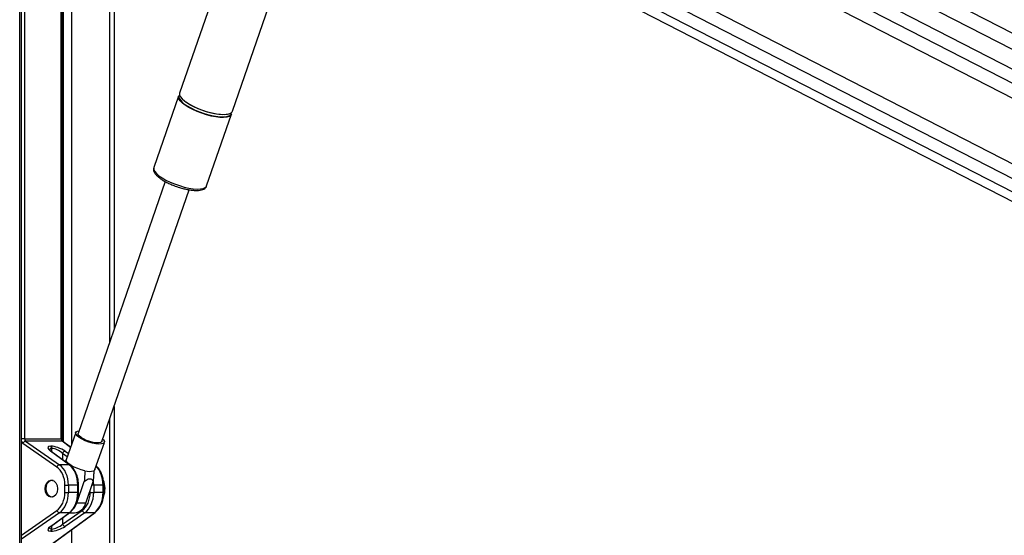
# Model space of a CAD drawing. Header units: millimetres. Extents: x 20 to 19631, y 28 to 16288.
# Tile 44 of 124: x 6239 to 7019, y 7142 to 7551. Entities that reach past the tile are written whole.
import ezdxf

# ---------------------------------------------------------------- set-up
doc = ezdxf.new("R2010")
doc.units = ezdxf.units.MM
doc.header["$LTSCALE"] = 2

msp = doc.modelspace()

# ---------------------------------------------------------------- linework, layer by layer
at = {"color": 8, "linetype": 'Continuous', "lineweight": 25}
for p, q in [((6329.46, 7897.75), (7529.97, 7280.8)), ((6332.01, 7867.99), (7503.36, 7266.02)), ((6332.48, 7856.64), (7319.41, 7349.45)), ((6323.7, 7785.45), (7302.15, 7282.62)), ((6317.82, 7777.89), (7412.28, 7215.44)), ((6239.08, 6590.02), (6239.08, 7760.96)), ((6242.86, 7760.96), (6242.86, 7218.4)), ((6272.04, 7218.4), (6272.04, 7760.96)), ((6273.82, 7216.08), (6273.82, 7760.96)), ((6280, 7760.96), (6280, 7213.52)), ((6310.48, 7295.46), (6310.48, 7760.96)), ((6310.48, 6590.02), (6310.48, 7234.49)), ((6242.86, 7218.4), (6240.47, 7218.4)), ((6272.63, 7218.4), (6272.04, 7218.4)), ((6279.39, 7211.77), (6272.78, 7216.62)), ((6264.41, 7210.9), (6264.41, 7208.3)), ((6264.64, 7208.14), (6264.64, 7210.9)), ((6276.82, 7204.32), (6273.01, 7206.97)), ((6273.01, 7206.97), (6273.01, 7202)), ((6275.02, 7208.75), (6277.7, 7206.89)), ((6285.07, 7181.88), (6285.65, 7181.88)), ((6285.65, 7176.04), (6285.07, 7176.04)), ((6294.93, 7176.04), (6294.93, 7177.89)), ((6297.72, 7181.88), (6296.31, 7181.88)), ((6305.68, 7181.88), (6305.09, 7181.88)), ((6305.68, 7176.04), (6305.09, 7176.04)), ((6240.47, 7142.25), (6268.52, 7161.75)), ((6270.54, 7159.97), (6240.47, 7139.06)), ((6273.01, 7155.91), (6273.01, 7150.95)), ((6264.41, 7149.61), (6264.41, 7147.02)), ((6264.64, 7147.02), (6264.64, 7149.78)), ((6280, 7146.36), (6280, 6590.02))]:
    msp.add_line(p, q, dxfattribs=at)
at = {"color": 7, "linetype": 'Continuous', "lineweight": 25}
for p, q in [((7517.89, 7274.09), (6327.26, 7885.97)), ((6312.22, 7773.2), (7357.33, 7236.12)), ((6240.47, 6590.02), (6240.47, 7760.96)), ((6272.63, 7218.4), (6272.63, 7760.96)), ((6313.83, 7760.96), (6313.83, 7305.15)), ((6572.29, 7721.39), (7303.69, 7345.51)), ((6440.03, 7707.52), (6365.74, 7492.63)), ((6407.61, 7478.15), (6479.83, 7687.07)), ((6565.62, 7672.86), (7291.75, 7299.7)), ((6364.91, 7490.21), (6345.29, 7433.47)), ((6371.09, 7485.04), (6370.5, 7485.46)), ((6387.16, 7419), (6406.78, 7475.74)), ((6345.29, 7433.47), (6345.26, 7433.37)), ((6354.38, 7422.45), (6285.38, 7222.86)), ((6304.21, 7216.35), (6373.21, 7415.95)), ((6313.83, 7244.18), (6313.83, 6590.02)), ((6283.46, 7223.53), (6276, 7201.97)), ((6268.52, 7196.16), (6241.67, 7214.83)), ((6242.86, 7218.4), (6272.04, 7218.4)), ((6243.68, 7216.62), (6270.54, 7197.95)), ((6272.78, 7216.62), (6243.68, 7216.62)), ((6279.45, 7211.95), (6273.32, 7216.45)), ((6298.68, 7194.13), (6306.14, 7215.69)), ((6278.23, 7197.95), (6263.49, 7208.75)), ((6263.63, 7212.68), (6263.86, 7212.68)), ((6278.78, 7197.78), (6264.03, 7208.58)), ((6264.64, 7210.9), (6264.41, 7210.9)), ((6278.23, 7197.95), (6270.54, 7197.95)), ((6284.32, 7167.64), (6290.26, 7184.82)), ((6291.39, 7167.64), (6297.33, 7184.82)), ((6274.9, 7181.88), (6277.69, 7181.88)), ((6274.9, 7176.04), (6274.9, 7181.88)), ((6274.9, 7176.04), (6277.69, 7176.04)), ((6277.69, 7181.88), (6277.69, 7176.04)), ((6285.07, 7181.88), (6277.69, 7181.88)), ((6285.07, 7176.04), (6277.69, 7176.04)), ((6285.07, 7176.04), (6285.07, 7181.88)), ((6285.65, 7176.04), (6285.65, 7181.88)), ((6294.93, 7176.04), (6297.72, 7176.04)), ((6297.72, 7181.88), (6297.72, 7176.04)), ((6305.09, 7181.88), (6297.72, 7181.88)), ((6305.09, 7176.04), (6297.72, 7176.04)), ((6305.09, 7176.04), (6305.09, 7181.88)), ((6305.68, 7176.04), (6305.68, 7181.88)), ((6291.39, 7167.64), (6284.32, 7167.64)), ((6260.25, 7132.12), (6298.26, 7159.97)), ((6261.55, 7132.84), (6298.81, 7160.14)), ((6263.49, 7149.16), (6278.23, 7159.97)), ((6264.03, 7149.34), (6278.78, 7160.14)), ((6278.23, 7159.97), (6270.54, 7159.97)), ((6273.01, 7150.95), (6288.55, 7161.75)), ((6290.56, 7159.97), (6275.02, 7149.16)), ((6278.3, 7159.79), (6282.49, 7159.79)), ((6298.26, 7159.97), (6290.56, 7159.97)), ((6263.86, 7145.23), (6263.63, 7145.23)), ((6264.41, 7147.02), (6264.64, 7147.02))]:
    msp.add_line(p, q, dxfattribs=at)
at = {"color": 7, "linetype": 'Continuous', "lineweight": 25, "flags": 128}
for points in [[(6370.18, 7482.98), (6367.92, 7484.71), (6366.23, 7486.4), (6365.18, 7487.97), (6364.79, 7489.38), (6364.91, 7490.21)], [(6365.74, 7492.63), (6365.68, 7492.42), (6365.73, 7491.11), (6366.46, 7489.61), (6367.83, 7487.98), (6369.81, 7486.26), (6372.34, 7484.52), (6375.32, 7482.8), (6378.67, 7481.17), (6382.27, 7479.67), (6386.02, 7478.36), (6389.79, 7477.27), (6393.46, 7476.44), (6396.91, 7475.9), (6400.03, 7475.67), (6402.72, 7475.75), (6404.9, 7476.14), (6406.49, 7476.82), (6407.44, 7477.78), (6407.61, 7478.15)], [(6406.78, 7475.74), (6406.21, 7474.86), (6404.94, 7474.03), (6403.04, 7473.49), (6400.6, 7473.26), (6397.68, 7473.34), (6394.38, 7473.73), (6390.81, 7474.41), (6387.08, 7475.37), (6383.3, 7476.58), (6379.61, 7477.99), (6376.12, 7479.56), (6372.94, 7481.24), (6370.18, 7482.98)], [(6370.49, 7483.33), (6371.81, 7482.46), (6374.75, 7480.77), (6378.06, 7479.16), (6381.62, 7477.68), (6385.31, 7476.38), (6389.03, 7475.31), (6392.66, 7474.49), (6396.06, 7473.96), (6399.14, 7473.73), (6401.8, 7473.81), (6403.95, 7474.19), (6405.52, 7474.87), (6406.46, 7475.81), (6406.74, 7477), (6406.73, 7477.1)], [(6406.24, 7476.67), (6405.4, 7476.21), (6403.54, 7475.68), (6401.12, 7475.45), (6398.24, 7475.53), (6394.99, 7475.91), (6391.46, 7476.59), (6387.77, 7477.54), (6384.05, 7478.73), (6380.41, 7480.12), (6376.96, 7481.67), (6373.82, 7483.33), (6371.09, 7485.04)], [(6286.31, 7219.61), (6284.68, 7220.92), (6283.69, 7222.15), (6283.39, 7223.22), (6283.81, 7224.06), (6284.92, 7224.62), (6286.06, 7224.83)], [(6287.75, 7219.61), (6286.31, 7220.79), (6285.49, 7221.88), (6285.37, 7222.8), (6285.38, 7222.86)], [(6304.89, 7218.32), (6305.49, 7217.67), (6306.14, 7216.51), (6306.08, 7215.55), (6305.31, 7214.84), (6303.87, 7214.43), (6301.87, 7214.35), (6299.42, 7214.6), (6296.69, 7215.16), (6293.83, 7216), (6291.03, 7217.07), (6288.47, 7218.3), (6286.31, 7219.61)], [(6304.21, 7216.35), (6304.03, 7216.03), (6303.12, 7215.49), (6301.59, 7215.24), (6299.56, 7215.32), (6297.17, 7215.72), (6294.61, 7216.41), (6292.07, 7217.33), (6289.72, 7218.43), (6287.75, 7219.61)], [(6290.74, 7193.26), (6287.9, 7193.96), (6285.02, 7194.92), (6282.29, 7196.09), (6279.89, 7197.38), (6277.96, 7198.71), (6276.63, 7200), (6275.99, 7201.17), (6276, 7201.97)], [(6298.68, 7194.13), (6298.61, 7193.96), (6297.81, 7193.26)], [(6265.62, 7172.48), (6265.08, 7172.36), (6263.54, 7172.53), (6262.13, 7173.4), (6260.99, 7174.86), (6260.25, 7176.77), (6259.99, 7178.92), (6260.23, 7181.07), (6260.96, 7182.99), (6262.08, 7184.48)], [(6281.99, 7163.31), (6283.13, 7165), (6284.32, 7167.64)]]:
    msp.add_lwpolyline(points, dxfattribs=at)
at = {"color": 8, "linetype": 'Continuous', "lineweight": 25, "flags": 128}
msp.add_lwpolyline([(6345.26, 7433.37), (6345.23, 7433.27), (6345.28, 7431.96), (6346.01, 7430.46), (6347.38, 7428.83), (6349.37, 7427.11), (6351.89, 7425.36), (6354.87, 7423.65), (6358.22, 7422.02), (6361.83, 7420.52), (6365.57, 7419.21), (6369.34, 7418.12), (6373.01, 7417.29), (6376.46, 7416.75), (6379.58, 7416.52), (6382.27, 7416.6), (6384.45, 7416.98), (6386.04, 7417.67), (6386.99, 7418.63), (6387.16, 7419)], dxfattribs=at)
at = {"color": 7, "linetype": 'Continuous', "lineweight": 25}
for centre, radius, start, end in [((6367.7, 7489.64), 2.51, 142.19624, 204.07148), ((6244.13, 7214.08), 2.58, 100.09956, 163.03156), ((6262.22, 7211), 2.19, 357.17511, 49.86962), ((6262.45, 7211), 2.19, 357.17511, 49.86962), ((6275.48, 7206.21), 2.58, 100.09956, 163.03156), ((6270.99, 7195.41), 2.58, 100.09956, 163.03156), ((6294.27, 7205.57), 12.82, 253.98684, 286.01316), ((6264.65, 7182), 3.57, 74.24458, 136.06169), ((6289.21, 7178.95), 17.48, 339.785, 22.4112), ((6281.29, 7170.11), 10.39, 276.62543, 346.25012), ((6270.99, 7162.51), 2.58, 196.96844, 259.90044), ((6291.02, 7162.51), 2.58, 196.96844, 259.90044), ((6262.22, 7146.91), 2.19, 310.13038, 2.82489), ((6262.45, 7146.91), 2.19, 310.13038, 2.82489), ((6275.48, 7151.7), 2.58, 196.96844, 259.90044)]:
    msp.add_arc(centre, radius, start, end, dxfattribs=at)
at = {"color": 8, "linetype": 'Continuous', "lineweight": 25}
for centre, radius, start, end in [((6377.68, 7495.33), 13.99, 208.66972, 239.07684), ((6272.79, 7215.7), 0.917, 54.29461, 90.62031), ((6263.5, 7207.83), 0.917, 54.29461, 90.62031), ((6278.24, 7197.03), 0.917, 54.32182, 90.61961), ((6278.24, 7160.88), 0.917, 269.38071, 305.66586), ((6298.27, 7160.88), 0.917, 269.38071, 305.66586), ((6263.5, 7150.08), 0.917, 269.37969, 305.70539)]:
    msp.add_arc(centre, radius, start, end, dxfattribs=at)
for centre, major_axis, ratio, start_param, end_param in [((6242.98, 7218.4), (0, 4), 0.725623, 2.09913, 2.674381), ((6268.65, 7206.86), (5.87, -3.39), 0.37303, 2.568624, 3.343794), ((6292.66, 7181.88), (0, 18), 0.690648, 4.712389, 5.690182), ((6284.7, 7181.88), (0, 18), 0.723566, 4.712389, 4.897555), ((6268.65, 7151.05), (5.87, 3.39), 0.37303, 2.927718, 3.714561)]:
    msp.add_ellipse(centre, major_axis=major_axis, ratio=ratio, start_param=start_param, end_param=end_param, dxfattribs=at)
at = {"color": 7, "linetype": 'Continuous', "lineweight": 25}
for centre, major_axis, ratio, start_param, end_param in [((6244.35, 7218.4), (0, 2), 0.744139, 1.570796, 2.674381), ((6273.38, 7218.4), (0, 2), 0.670074, 1.570796, 2.674381), ((6269.29, 7208.65), (7.94, -3.19), 0.312033, 2.480791, 4.025408), ((6269.52, 7208.65), (7.94, -3.19), 0.312033, 0.936175, 2.480791), ((6268.88, 7206.86), (5.87, -3.39), 0.37303, 1.024008, 2.568624), ((6263.29, 7181.88), (0, 16), 0.725623, 4.712389, 5.815974), ((6264.67, 7181.88), (0, 18), 0.723566, 4.712389, 5.815974), ((6272.64, 7181.88), (0, 18), 0.690648, 4.712389, 5.815974), ((6263.29, 7176.04), (0, 16), 0.725623, 3.608804, 4.712389), ((6264.67, 7176.04), (0, 18), 0.723566, 3.608804, 4.712389), ((6272.64, 7176.04), (0, 18), 0.690648, 3.608804, 4.712389), ((6283.32, 7176.04), (0, 16), 0.725623, 3.608804, 4.712389), ((6284.7, 7176.04), (0, 18), 0.723566, 3.608804, 4.712389), ((6292.66, 7176.04), (0, 18), 0.690648, 3.608804, 4.712389), ((6269.29, 7149.27), (7.94, 3.19), 0.312033, 2.257778, 3.802394), ((6269.52, 7149.27), (7.94, 3.19), 0.312033, 3.802394, 5.347011), ((6268.88, 7151.05), (5.87, 3.39), 0.37303, 3.714561, 5.259177)]:
    msp.add_ellipse(centre, major_axis=major_axis, ratio=ratio, start_param=start_param, end_param=end_param, dxfattribs=at)
msp.add_ellipse((6264.13, 7178.96), major_axis=(0, 6.8), ratio=0.725623, dxfattribs=at)
for points, knots in [([(8407.08, 7736.15), (8393.5, 7728.61), (8311.26, 7682.94), (8159.85, 7599.42), (7883.75, 7447.73), (7399.79, 7182.77), (6867.16, 6891.83), (6472.83, 6676.57), (6355.4, 6612.47)], [0, 0, 0, 0, 0.0199849, 0.1210519, 0.2221195, 0.4242559, 0.8285467, 1, 1, 1, 1]), ([(6345.28, 7433.27), (6345.18, 7432.86), (6344.96, 7431.94), (6345.32, 7430.48), (6346.11, 7428.94), (6347.46, 7427.3), (6349.42, 7425.57), (6351.89, 7423.84), (6354.74, 7422.19), (6357.89, 7420.65), (6360.76, 7419.42), (6362.58, 7418.79), (6363.24, 7418.56)], [0, 0, 0, 0, 0.069319, 0.155657, 0.24997, 0.360051, 0.479169, 0.595922, 0.71041, 0.823597, 0.936101, 1, 1, 1, 1]), ([(6363.24, 7418.56), (6363.74, 7418.38), (6365.38, 7417.78), (6368.24, 7416.97), (6371.68, 7416.16), (6374.96, 7415.62), (6378.01, 7415.36), (6380.76, 7415.39), (6383.08, 7415.75), (6384.92, 7416.42), (6386.23, 7417.41), (6387.01, 7418.35), (6387.11, 7418.94), (6387.12, 7419.03)], [0, 0, 0, 0, 0.046832, 0.155593, 0.264513, 0.373861, 0.484034, 0.595684, 0.709956, 0.815177, 0.903839, 0.985244, 1, 1, 1, 1]), ([(6273.32, 7216.45), (6273.28, 7216.48), (6273.18, 7216.56), (6272.94, 7216.91), (6272.73, 7217.47), (6272.64, 7218.01), (6272.63, 7218.33), (6272.63, 7218.4)], [0, 0, 0, 0, 0.187673, 0.421671, 0.667767, 0.920815, 1, 1, 1, 1]), ([(6264.03, 7208.58), (6263.82, 7208.75), (6263.27, 7209.17), (6262.75, 7209.67), (6262.61, 7210.03), (6262.62, 7209.94), (6262.62, 7209.93)], [0, 0, 0, 0, 0.255934, 0.645365, 0.979953, 1, 1, 1, 1]), ([(6275.06, 7200.5), (6275.14, 7200.6), (6275.48, 7201.04), (6275.82, 7201.48), (6276.08, 7201.81)], [0, 0, 0, 0, 0.240749, 1, 1, 1, 1]), ([(6285.65, 7181.88), (6285.64, 7182.48), (6285.6, 7184.21), (6285.19, 7187.03), (6284.28, 7190.2), (6282.95, 7193.09), (6281.27, 7195.53), (6279.8, 7197), (6278.94, 7197.65), (6278.78, 7197.78)], [0, 0, 0, 0, 0.09342, 0.268334, 0.443824, 0.619897, 0.796551, 0.96057, 1, 1, 1, 1]), ([(6290.74, 7193.26), (6290.68, 7192.26), (6290.53, 7189.44), (6290.36, 7186.64), (6290.26, 7184.82)], [0, 0, 0, 0, 0.355137, 1, 1, 1, 1]), ([(6297.81, 7193.26), (6297.76, 7192.26), (6297.6, 7189.44), (6297.44, 7186.64), (6297.33, 7184.82)], [0, 0, 0, 0, 0.355137, 1, 1, 1, 1]), ([(6305.68, 7181.88), (6305.67, 7182.48), (6305.63, 7184.21), (6305.22, 7187.03), (6304.31, 7190.21), (6302.97, 7193.08), (6301.42, 7195.41), (6300.2, 7196.54), (6299.68, 7197.02)], [0, 0, 0, 0, 0.10072, 0.289302, 0.478506, 0.668337, 0.858795, 1, 1, 1, 1]), ([(6290.26, 7184.82), (6290.7, 7185.18), (6291.66, 7185.94), (6293.22, 7186.8), (6294.74, 7187.07), (6296.12, 7186.57), (6296.87, 7185.68), (6297.25, 7184.98), (6297.33, 7184.82)], [0, 0, 0, 0, 0.160414, 0.343899, 0.529303, 0.689128, 0.932103, 1, 1, 1, 1]), ([(6278.78, 7160.14), (6279.18, 7160.45), (6280.29, 7161.33), (6281.89, 7163.19), (6283.45, 7165.78), (6284.63, 7168.75), (6285.38, 7171.92), (6285.63, 7174.39), (6285.65, 7175.75), (6285.65, 7176.04)], [0, 0, 0, 0, 0.095876, 0.267253, 0.440249, 0.614634, 0.789406, 0.955299, 1, 1, 1, 1]), ([(6298.81, 7160.14), (6299.21, 7160.45), (6300.32, 7161.33), (6301.92, 7163.19), (6303.48, 7165.78), (6304.66, 7168.75), (6305.41, 7171.92), (6305.66, 7174.39), (6305.68, 7175.75), (6305.68, 7176.04)], [0, 0, 0, 0, 0.095876, 0.267253, 0.440249, 0.614634, 0.789406, 0.955299, 1, 1, 1, 1]), ([(6262.65, 7148.03), (6262.65, 7148.03), (6262.64, 7148.02), (6263.04, 7148.56), (6263.67, 7149.06), (6264.03, 7149.34)], [0, 0, 0, 0, 0.212854, 0.55548, 1, 1, 1, 1]), ([(6326.65, 6612.47), (6533.55, 6725.32), (6860.98, 6903.93), (7188.55, 7082.69), (7309.13, 7148.5)], [0, 0, 0, 0, 0.6318872, 1, 1, 1, 1])]:
    msp.add_open_spline(points, degree=3, knots=knots, dxfattribs=at)

doc.saveas('drawing.dxf')
